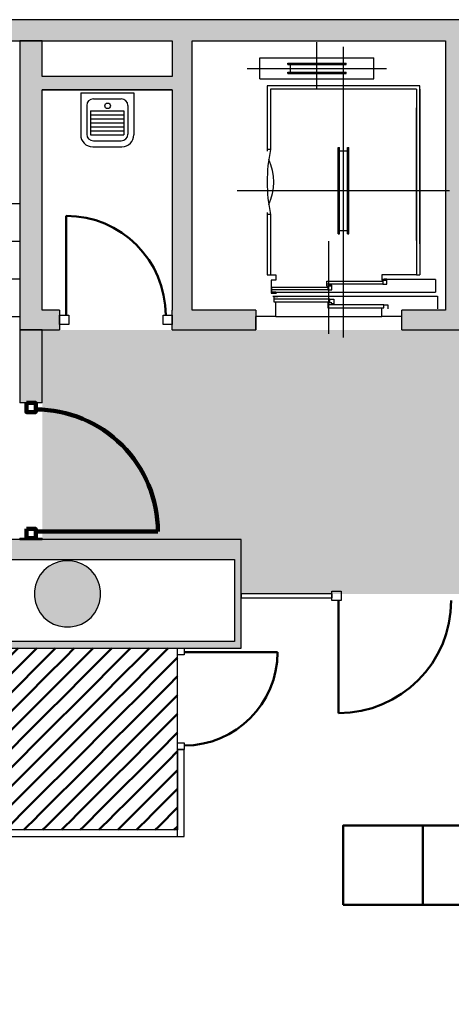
# Model space of a CAD drawing. Header units: metres. Extents: x -1 to 427, y -6 to 34.
# Tile 9 of 12: x 415.78 to 419.03, y 20.81 to 28.23. Entities that reach past the tile are written whole.
import ezdxf

# ---------------------------------------------------------------- set-up
doc = ezdxf.new("R2010")
doc.units = ezdxf.units.M
doc.linetypes.add('CONTINUA', pattern=[0])
for name, color, linetype, lineweight in [('3D P5 MURS', 7, 'CONTINUA', 25), ('3D P5 MURS NOUS', 7, 'CONTINUA', 25), ('3D P5 PILAR', 7, 'CONTINUA', 25), ('P5 ESCALA 2D', 7, 'CONTINUA', 25), ('P5 MOBLES', 7, 'CONTINUA', 25), ('P5 PAVIMENT', 7, 'CONTINUA', 25)]:
    doc.layers.add(name, color=color, linetype=linetype, lineweight=lineweight)

# ---------------------------------------------------------------- blocks, each defined once
blk = doc.blocks.new('_CLOSEDFILLED')
at = {"color": 0, "linetype": 'ByBlock', "lineweight": -2}
blk.add_solid([(-1, 0), (0, 0), (-1, 0)], dxfattribs=at)
blk = doc.blocks.new('TRAMA_0')
at = {"layer": 'P5 MOBLES', "color": 202, "linetype": 'CONTINUA', "lineweight": 50, "transparency": 33554687}
for p, q in [((415.5527, 23.4195), (415.6226, 23.4895)), ((415.6234, 23.3488), (415.764, 23.4895)), ((415.8355, 23.4195), (415.9054, 23.4895)), ((415.9062, 23.3488), (416.0469, 23.4895)), ((416.1183, 23.4195), (416.1883, 23.4895)), ((416.1891, 23.3488), (416.3297, 23.4895)), ((416.4012, 23.4195), (416.4711, 23.4895)), ((416.4719, 23.3488), (416.6125, 23.4895)), ((416.684, 23.4195), (416.754, 23.4895)), ((416.7547, 23.3488), (416.8954, 23.4895)), ((415.487, 23.3538), (415.5525, 23.4194)), ((415.6941, 23.2781), (415.8354, 23.4194)), ((415.9769, 23.2781), (416.1182, 23.4194)), ((416.2598, 23.2781), (416.401, 23.4194)), ((416.5426, 23.2781), (416.6839, 23.4194)), ((416.8254, 23.2781), (416.9667, 23.4194)), ((416.9669, 23.4195), (416.967, 23.4196)), ((415.487, 23.2124), (415.6232, 23.3487)), ((415.7648, 23.2074), (415.9061, 23.3487)), ((416.0476, 23.2074), (416.1889, 23.3487)), ((416.3305, 23.2074), (416.4718, 23.3487)), ((416.6133, 23.2074), (416.7546, 23.3487)), ((415.5527, 23.1367), (415.6939, 23.278)), ((415.8355, 23.1367), (415.9768, 23.278)), ((416.1183, 23.1367), (416.2596, 23.278)), ((416.4012, 23.1367), (416.5425, 23.278)), ((416.684, 23.1367), (416.8253, 23.278)), ((416.8962, 23.2074), (416.967, 23.2782)), ((415.6234, 23.066), (415.7646, 23.2072)), ((415.9062, 23.066), (416.0475, 23.2072)), ((416.1891, 23.066), (416.3303, 23.2072)), ((416.4719, 23.066), (416.6132, 23.2072)), ((416.7547, 23.066), (416.896, 23.2072)), ((415.487, 23.071), (415.5525, 23.1365)), ((415.6941, 22.9953), (415.8354, 23.1365)), ((415.9769, 22.9953), (416.1182, 23.1365)), ((416.2598, 22.9953), (416.401, 23.1365)), ((416.5426, 22.9953), (416.6839, 23.1365)), ((416.8254, 22.9953), (416.9667, 23.1365)), ((416.9669, 23.1367), (416.967, 23.1368)), ((415.487, 22.9296), (415.6232, 23.0658)), ((415.7648, 22.9245), (415.9061, 23.0658)), ((416.0476, 22.9245), (416.1889, 23.0658)), ((416.3305, 22.9245), (416.4718, 23.0658)), ((416.6133, 22.9245), (416.7546, 23.0658)), ((415.5527, 22.8538), (415.6939, 22.9951)), ((415.8355, 22.8538), (415.9768, 22.9951)), ((416.1183, 22.8538), (416.2596, 22.9951)), ((416.4012, 22.8538), (416.5425, 22.9951)), ((416.684, 22.8538), (416.8253, 22.9951)), ((416.8962, 22.9245), (416.967, 22.9954)), ((415.6234, 22.7831), (415.7646, 22.9244)), ((415.9062, 22.7831), (416.0475, 22.9244)), ((416.1891, 22.7831), (416.3303, 22.9244)), ((416.4719, 22.7831), (416.6132, 22.9244)), ((416.7547, 22.7831), (416.896, 22.9244)), ((415.487, 22.7882), (415.5525, 22.8537)), ((415.6941, 22.7124), (415.8354, 22.8537)), ((415.9769, 22.7124), (416.1182, 22.8537)), ((416.2598, 22.7124), (416.401, 22.8537)), ((416.5426, 22.7124), (416.6839, 22.8537)), ((416.8254, 22.7124), (416.9667, 22.8537)), ((416.9669, 22.8538), (416.967, 22.8539)), ((415.487, 22.6467), (415.6232, 22.783)), ((415.7648, 22.6417), (415.9061, 22.783)), ((416.0476, 22.6417), (416.1889, 22.783)), ((416.3305, 22.6417), (416.4718, 22.783)), ((416.6133, 22.6417), (416.7546, 22.783)), ((415.5527, 22.571), (415.6939, 22.7123)), ((415.6234, 22.5003), (415.7646, 22.6416)), ((415.8355, 22.571), (415.9768, 22.7123)), ((415.9062, 22.5003), (416.0475, 22.6416)), ((416.1183, 22.571), (416.2596, 22.7123)), ((416.1891, 22.5003), (416.3303, 22.6416)), ((416.4012, 22.571), (416.5425, 22.7123)), ((416.4719, 22.5003), (416.6132, 22.6416)), ((416.684, 22.571), (416.8253, 22.7123)), ((416.7547, 22.5003), (416.896, 22.6416)), ((416.8962, 22.6417), (416.967, 22.7125)), ((415.487, 22.5053), (415.5525, 22.5708)), ((415.6941, 22.4296), (415.8354, 22.5708)), ((415.9769, 22.4296), (416.1182, 22.5708)), ((416.2598, 22.4296), (416.401, 22.5708)), ((416.5426, 22.4296), (416.6839, 22.5708)), ((416.8254, 22.4296), (416.9667, 22.5708)), ((416.9669, 22.571), (416.967, 22.5711)), ((415.487, 22.3639), (415.6232, 22.5001)), ((415.7648, 22.3589), (415.9061, 22.5001)), ((416.0476, 22.3589), (416.1889, 22.5001)), ((416.3305, 22.3589), (416.4718, 22.5001)), ((416.6133, 22.3589), (416.7546, 22.5001)), ((415.5527, 22.2881), (415.6939, 22.4294)), ((415.8355, 22.2881), (415.9768, 22.4294)), ((416.1183, 22.2881), (416.2596, 22.4294)), ((416.4012, 22.2881), (416.5425, 22.4294)), ((416.684, 22.2881), (416.8253, 22.4294)), ((416.8962, 22.3589), (416.967, 22.4297)), ((415.6234, 22.2174), (415.7646, 22.3587)), ((415.9062, 22.2174), (416.0475, 22.3587)), ((416.1891, 22.2174), (416.3303, 22.3587)), ((416.4719, 22.2174), (416.6132, 22.3587)), ((416.7547, 22.2174), (416.896, 22.3587)), ((415.487, 22.2225), (415.5525, 22.288)), ((415.6941, 22.1467), (415.8354, 22.288)), ((415.9769, 22.1467), (416.1182, 22.288)), ((416.2598, 22.1467), (416.401, 22.288)), ((416.5426, 22.1467), (416.6839, 22.288)), ((416.8254, 22.1467), (416.9667, 22.288)), ((416.9669, 22.2881), (416.967, 22.2883)), ((409.7544, 22.1467), (409.8213, 22.2137)), ((415.4112, 22.1467), (415.4657, 22.2011)), ((415.4819, 22.076), (415.6232, 22.2173)), ((415.8082, 22.1195), (415.9061, 22.2173)), ((416.0911, 22.1195), (416.1889, 22.2173)), ((416.3739, 22.1195), (416.4718, 22.2173)), ((416.6568, 22.1195), (416.7546, 22.2173)), ((409.747, 22.1393), (409.7542, 22.1466)), ((409.8251, 22.076), (409.9088, 22.1598)), ((415.2698, 22.0053), (415.4111, 22.1466)), ((415.6668, 22.1195), (415.6939, 22.1466)), ((415.9497, 22.1195), (415.9768, 22.1466)), ((416.2325, 22.1195), (416.2596, 22.1466)), ((416.5153, 22.1195), (416.5425, 22.1466)), ((416.7982, 22.1195), (416.8253, 22.1466)), ((416.9396, 22.1195), (416.967, 22.1468)), ((409.747, 21.9979), (409.8249, 22.0759)), ((409.8958, 22.0053), (409.997, 22.1065)), ((409.9665, 21.9346), (410.0847, 22.0528)), ((415.4568, 22.0508), (415.4818, 22.0759)), ((409.7544, 21.8639), (409.8957, 22.0052)), ((410.0372, 21.8639), (410.1777, 22.0044)), ((415.0577, 21.9346), (415.1252, 22.0021)), ((415.229, 21.9645), (415.2697, 22.0052)), ((409.8251, 21.7932), (409.9664, 21.9345)), ((410.1079, 21.7932), (410.2492, 21.9345)), ((410.2494, 21.9346), (410.2708, 21.956)), ((410.3201, 21.8639), (410.3638, 21.9076)), ((415.0013, 21.8782), (415.0575, 21.9345)), ((409.747, 21.8565), (409.7542, 21.8637)), ((409.8958, 21.7225), (410.0371, 21.8637)), ((410.1786, 21.7225), (410.3199, 21.8637)), ((410.3908, 21.7932), (410.4599, 21.8623)), ((414.7705, 21.7888), (414.8424, 21.8607)), ((409.747, 21.7151), (409.8249, 21.793)), ((409.9665, 21.6518), (410.1078, 21.793)), ((410.2494, 21.6518), (410.3906, 21.793)), ((410.4615, 21.7225), (410.5588, 21.8197)), ((410.5322, 21.6518), (410.6576, 21.7771)), ((414.5369, 21.6967), (414.5985, 21.7583)), ((409.7544, 21.581), (409.8957, 21.7223)), ((410.0372, 21.581), (410.1785, 21.7223)), ((410.3201, 21.581), (410.4613, 21.7223)), ((410.6029, 21.581), (410.7442, 21.7223)), ((410.7443, 21.7225), (410.7564, 21.7346)), ((410.815, 21.6518), (410.8614, 21.6981)), ((409.8251, 21.5103), (409.9664, 21.6516)), ((410.1079, 21.5103), (410.2492, 21.6516)), ((410.3908, 21.5103), (410.5321, 21.6516)), ((410.6736, 21.5103), (410.8149, 21.6516)), ((410.8857, 21.581), (410.9663, 21.6616)), ((410.9565, 21.5103), (411.0713, 21.6251)), ((414.0883, 21.5309), (414.1606, 21.6032)), ((414.3033, 21.6045), (414.3717, 21.6728)), ((409.747, 21.5736), (409.7542, 21.5809)), ((409.8958, 21.4396), (410.0371, 21.5809)), ((410.1786, 21.4396), (410.3199, 21.5809)), ((410.4615, 21.4396), (410.6028, 21.5809)), ((410.7443, 21.4396), (410.8856, 21.5809)), ((411.0272, 21.4396), (411.1685, 21.5809)), ((411.1686, 21.581), (411.1801, 21.5926)), ((411.2393, 21.5103), (411.2916, 21.5627)), ((411.31, 21.4396), (411.4032, 21.5328)), ((413.9037, 21.4877), (413.9664, 21.5505)), ((409.747, 21.4322), (409.8249, 21.5102)), ((409.9665, 21.3689), (410.1078, 21.5102)), ((410.2494, 21.3689), (410.3906, 21.5102)), ((410.5322, 21.3689), (410.6735, 21.5102)), ((410.815, 21.3689), (410.9563, 21.5102)), ((411.0979, 21.3689), (411.2392, 21.5102)), ((411.3807, 21.3689), (411.5168, 21.505)), ((411.5929, 21.4396), (411.6355, 21.4823)), ((413.5728, 21.4396), (413.6028, 21.4697)), ((413.719, 21.4445), (413.7776, 21.503)), ((409.7544, 21.2982), (409.8957, 21.4395)), ((410.0372, 21.2982), (410.1785, 21.4395)), ((410.3201, 21.2982), (410.4613, 21.4395)), ((410.6029, 21.2982), (410.7442, 21.4395)), ((410.8857, 21.2982), (411.027, 21.4395)), ((411.1686, 21.2982), (411.3099, 21.4395)), ((411.9464, 21.3689), (412.0007, 21.4232)), ((412.0171, 21.2982), (412.1273, 21.4084)), ((412.2293, 21.3689), (412.2555, 21.3951)), ((412.3, 21.2982), (412.3909, 21.3891)), ((412.5121, 21.3689), (412.5263, 21.3831)), ((412.5874, 21.3028), (412.6656, 21.381)), ((412.7949, 21.3689), (412.8111, 21.3851)), ((412.8985, 21.3311), (412.9567, 21.3892)), ((413.0778, 21.3689), (413.1114, 21.4025)), ((413.2047, 21.3544), (413.2687, 21.4184)), ((413.3606, 21.3689), (413.4313, 21.4396)), ((413.5344, 21.4013), (413.5726, 21.4395)), ((409.8251, 21.2275), (409.9664, 21.3688)), ((410.1079, 21.2275), (410.2492, 21.3688)), ((410.3908, 21.2275), (410.5321, 21.3688)), ((410.7824, 21.3362), (410.8149, 21.3688)), ((411.5221, 21.2275), (411.6634, 21.3688)), ((411.805, 21.2275), (411.9463, 21.3688)), ((412.0878, 21.2275), (412.2291, 21.3688)), ((412.382, 21.2388), (412.512, 21.3688)), ((412.7455, 21.3194), (412.7948, 21.3688)), ((413.0516, 21.3427), (413.0776, 21.3688)), ((413.3578, 21.3661), (413.3605, 21.3688)), ((409.747, 21.2908), (409.7542, 21.2981)), ((409.8958, 21.1568), (410.0371, 21.2981)), ((410.1786, 21.1568), (410.3199, 21.2981)), ((410.4615, 21.1568), (410.6028, 21.2981)), ((410.8779, 21.2903), (410.8856, 21.2981)), ((411.31, 21.1568), (411.4513, 21.2981)), ((411.5929, 21.1568), (411.7341, 21.2981)), ((411.8757, 21.1568), (412.017, 21.2981)), ((412.1766, 21.1749), (412.2998, 21.2981)), ((409.7992, 21.2015), (409.8249, 21.2273)), ((409.884, 21.1449), (409.8957, 21.1566)), ((409.9688, 21.0883), (410.1078, 21.2273)), ((410.0536, 21.0317), (410.1785, 21.1566)), ((410.2494, 21.0861), (410.3906, 21.2273)), ((410.3201, 21.0154), (410.4613, 21.1566)), ((410.9292, 21.0588), (411.027, 21.1566)), ((410.9353, 21.2064), (410.9563, 21.2273)), ((411.0979, 21.0861), (411.2392, 21.2273)), ((411.1686, 21.0154), (411.3099, 21.1566)), ((411.3807, 21.0861), (411.522, 21.2273)), ((411.4514, 21.0154), (411.5927, 21.1566)), ((411.6636, 21.0861), (411.8048, 21.2273)), ((411.7659, 21.047), (411.8756, 21.1566)), ((411.9713, 21.1109), (412.0877, 21.2273)), ((410.1384, 20.9751), (410.2492, 21.0859)), ((410.3908, 20.9446), (410.5321, 21.0859)), ((410.5322, 21.0861), (410.5502, 21.1041)), ((410.9565, 20.9446), (411.0977, 21.0859)), ((411.2393, 20.9446), (411.3806, 21.0859)), ((411.5605, 20.983), (411.6634, 21.0859)), ((410.2232, 20.9185), (410.3199, 21.0152)), ((410.4615, 20.8739), (410.5961, 21.0086)), ((411.0272, 20.8739), (411.1685, 21.0152)), ((411.3552, 20.9191), (411.4513, 21.0152)), ((410.308, 20.8619), (410.3906, 20.9445)), ((410.5419, 20.813), (410.6735, 20.9445)), ((410.6736, 20.9446), (410.6801, 20.9511)), ((410.7443, 20.8739), (410.8276, 20.9572)), ((410.8513, 20.8395), (410.9563, 20.9445)), ((411.1606, 20.866), (411.2392, 20.9445)), ((410.3928, 20.8053), (410.4613, 20.8738)), ((410.6966, 20.8262), (410.7442, 20.8738)), ((411.006, 20.8527), (411.027, 20.8738))]:
    blk.add_line(p, q, dxfattribs=at)
for points in [[(411.6636, 21.3689), (411.6807, 21.386), (411.6807, 21.386), (411.7542, 21.4595)], [(411.4514, 21.2982), (411.5, 21.3467), (411.5, 21.3467), (411.5927, 21.4395)], [(411.7343, 21.2982), (411.8614, 21.4253), (411.8614, 21.4253), (411.8741, 21.4381)], [(410.9565, 21.2275), (410.9578, 21.2288), (410.9578, 21.2288), (411.0977, 21.3688)], [(411.2393, 21.2275), (411.3192, 21.3074), (411.3192, 21.3074), (411.3806, 21.3688)], [(411.0272, 21.1568), (411.1385, 21.2681), (411.1385, 21.2681), (411.1685, 21.2981)]]:
    blk.add_lwpolyline(points, dxfattribs=at)

msp = doc.modelspace()

# ---------------------------------------------------------------- hatches: boundary and pattern name
at = {"layer": '3D P5 MURS', "linetype": 'CONTINUA', "lineweight": 18, "true_color": 0xa0a0a0, "transparency": 33554687}
for points in [[(426.8464, 28.2282), (401.2904, 28.2282), (401.2587, 28.0682), (426.8133, 28.0682)], [(415.777, 28.0682), (415.777, 25.8895), (415.947, 25.8895), (415.947, 28.0682)], [(417.077, 26.0395), (417.077, 28.0682), (416.927, 28.0682), (416.927, 26.0395)], [(419.137, 26.0395), (419.137, 28.0682), (418.987, 28.0682), (418.987, 26.0395)], [(415.947, 27.6995), (416.927, 27.6995), (416.927, 27.7995), (415.947, 27.7995)], [(416.077, 25.8895), (416.077, 26.0395), (415.947, 26.0395), (415.947, 25.8895)], [(416.927, 25.8895), (417.557, 25.8895), (417.557, 26.0395), (417.077, 26.0395), (416.927, 26.0395)], [(418.657, 25.8895), (419.457, 25.8895), (419.457, 26.0395), (418.657, 26.0395)], [(417.447, 24.3095), (410.827, 24.3095), (410.827, 24.1595), (410.867, 24.1595), (410.867, 24.3095), (412.107, 24.3095), (412.107, 24.1595), (417.447, 24.1595)], [(417.447, 23.4895), (417.447, 24.1595), (417.397, 24.1595), (417.397, 23.4895)], [(415.487, 23.4895), (417.397, 23.4895), (417.397, 23.5395), (415.487, 23.5395)]]:
    msp.add_hatch(color=253, dxfattribs=at).paths.add_polyline_path(points)
at = {"layer": '3D P5 MURS NOUS', "linetype": 'CONTINUA', "lineweight": 18, "transparency": 33554687}
for points in [[(415.777, 25.8895), (415.777, 25.3397), (415.947, 25.3397), (415.947, 25.8895)], [(415.947, 24.3095), (415.947, 24.3188), (415.777, 24.3188), (415.777, 24.3095)]]:
    msp.add_hatch(color=220, dxfattribs=at).paths.add_polyline_path(points)
at = {"layer": '3D P5 PILAR', "linetype": 'CONTINUA', "lineweight": 18, "transparency": 33554687}
msp.add_hatch(color=9, dxfattribs=at).paths.add_polyline_path([(416.1588, 24.1491), (416.1151, 24.1491), (416.0721, 24.1416), (416.0311, 24.1266), (415.9932, 24.1048), (415.9598, 24.0767), (415.9317, 24.0432), (415.9098, 24.0054), (415.8949, 23.9643), (415.8873, 23.9213), (415.8873, 23.8776), (415.8949, 23.8346), (415.9098, 23.7935), (415.9317, 23.7557), (415.9598, 23.7222), (415.9932, 23.6942), (416.0311, 23.6723), (416.0721, 23.6574), (416.1151, 23.6498), (416.1588, 23.6498), (416.2019, 23.6574), (416.2429, 23.6723), (416.2807, 23.6942), (416.3142, 23.7222), (416.3423, 23.7557), (416.3641, 23.7935), (416.3791, 23.8346), (416.3867, 23.8776), (416.3867, 23.9213), (416.3791, 23.9643), (416.3641, 24.0054), (416.3423, 24.0432), (416.3142, 24.0767), (416.2807, 24.1048), (416.2429, 24.1266), (416.2019, 24.1416)])
at = {"layer": 'P5 PAVIMENT', "linetype": 'CONTINUA', "lineweight": 25, "transparency": 33554559}
h = msp.add_hatch(color=7, dxfattribs=at)
h.set_gradient(color1=(155, 113, 67), color2=(155, 113, 67), one_color=1, name='INVSPHERICAL')
h.paths.add_polyline_path([(421.007, 25.8895), (415.947, 25.8895), (415.947, 24.3095), (417.447, 24.3095), (417.447, 23.8995), (420.6176, 23.8995), (420.6176, 24.2595), (421.007, 24.2595)], flags=0)

# ---------------------------------------------------------------- linework, layer by layer
at = {"layer": '3D P5 MURS', "color": 7, "linetype": 'CONTINUA', "lineweight": 25, "transparency": 33554687}
for p, q in [((426.8464, 28.2282), (401.2904, 28.2282)), ((408.987, 28.0682), (416.927, 28.0682)), ((415.777, 28.0682), (415.777, 25.8895)), ((415.947, 28.0682), (415.777, 28.0682)), ((415.947, 27.7995), (415.947, 28.0682)), ((416.927, 28.0682), (416.927, 27.7995)), ((417.077, 28.0682), (418.987, 28.0682)), ((417.077, 26.0395), (417.077, 28.0682)), ((418.987, 28.0682), (418.987, 26.0395)), ((416.927, 27.7995), (415.947, 27.7995)), ((415.947, 27.6995), (416.927, 27.6995)), ((415.947, 26.0395), (415.947, 27.6995)), ((416.927, 27.6995), (416.927, 26.0395)), ((416.077, 26.0395), (415.947, 26.0395)), ((416.077, 26.0395), (416.077, 25.8895)), ((416.927, 25.8895), (416.927, 26.0395)), ((417.557, 26.0395), (417.077, 26.0395)), ((417.557, 26.0395), (417.557, 25.8895)), ((418.657, 25.8895), (418.657, 26.0395)), ((418.987, 26.0395), (418.657, 26.0395)), ((415.777, 25.8895), (415.947, 25.8895)), ((415.947, 25.8895), (416.077, 25.8895)), ((416.927, 25.8895), (417.557, 25.8895)), ((418.657, 25.8895), (419.457, 25.8895)), ((417.447, 24.3095), (410.827, 24.3095)), ((417.447, 24.1595), (417.447, 24.3095)), ((415.537, 24.1595), (417.397, 24.1595)), ((417.397, 24.1595), (417.397, 23.5395)), ((417.447, 23.8995), (417.447, 24.1595)), ((418.1305, 23.8995), (417.447, 23.8995)), ((417.447, 23.8995), (417.447, 23.8695)), ((417.447, 23.8695), (417.447, 23.8995)), ((417.447, 23.8695), (418.1305, 23.8695)), ((417.447, 23.4895), (417.447, 23.8695)), ((418.1305, 23.8995), (418.1305, 23.8695)), ((417.397, 23.5395), (415.537, 23.5395)), ((415.487, 23.4895), (416.967, 23.4895)), ((416.967, 23.4895), (417.017, 23.4895)), ((417.017, 23.4895), (417.397, 23.4895)), ((417.397, 23.4895), (417.447, 23.4895)), ((416.967, 22.7261), (417.017, 22.7261)), ((416.967, 22.7261), (416.967, 22.1195)), ((417.017, 22.0695), (417.017, 22.7261)), ((416.967, 22.1195), (415.6377, 22.1195)), ((415.647, 22.0695), (416.967, 22.0695)), ((416.967, 22.0695), (417.017, 22.0695))]:
    msp.add_line(p, q, dxfattribs=at)
at = {"layer": '3D P5 MURS', "color": 202, "linetype": 'CONTINUA', "lineweight": 50, "transparency": 33554687}
for p, q in [((416.127, 25.9995), (416.127, 26.7495)), ((418.1805, 23.8495), (418.1805, 23.0004)), ((417.017, 23.4595), (417.7203, 23.4595))]:
    msp.add_line(p, q, dxfattribs=at)
at = {"layer": '3D P5 MURS', "color": 7, "linetype": 'CONTINUA', "lineweight": 25, "transparency": 33554687}
for points in [[(416.147, 25.9295), (416.077, 25.9295), (416.077, 25.9995), (416.147, 25.9995), (416.147, 25.9295)], [(416.927, 25.9295), (416.857, 25.9295), (416.857, 25.9995), (416.927, 25.9995), (416.927, 25.9295)], [(418.1305, 23.9195), (418.2005, 23.9195), (418.2005, 23.8495), (418.1305, 23.8495), (418.1305, 23.9195)], [(416.967, 23.4395), (416.967, 23.4895), (417.017, 23.4895), (417.017, 23.4395), (416.967, 23.4395)], [(416.967, 22.7261), (416.967, 22.7761), (417.017, 22.7761), (417.017, 22.7261), (416.967, 22.7261)]]:
    msp.add_lwpolyline(points, close=True, dxfattribs=at)
at = {"layer": '3D P5 MURS', "color": 202, "linetype": 'CONTINUA', "lineweight": 50, "transparency": 33554687}
for centre, radius, start, end in [((416.127, 25.9995), 0.75, 0, 90), ((418.1805, 23.8495), 0.849, 270, 0), ((417.017, 23.4595), 0.7033, 270, 0)]:
    msp.add_arc(centre, radius, start, end, dxfattribs=at)
at = {"layer": '3D P5 MURS NOUS', "color": 7, "linetype": 'CONTINUA', "lineweight": 25, "transparency": 33554687}
for p, q in [((415.777, 25.8895), (415.777, 25.3397)), ((415.947, 25.8895), (415.777, 25.8895)), ((415.947, 25.3397), (415.947, 25.8895)), ((415.947, 25.3397), (415.777, 25.3397)), ((415.777, 24.3188), (415.947, 24.3188)), ((415.777, 24.3188), (415.777, 24.3095)), ((415.777, 24.3095), (415.947, 24.3095)), ((415.947, 24.3095), (415.947, 24.3188))]:
    msp.add_line(p, q, dxfattribs=at)
at = {"layer": '3D P5 MURS NOUS', "color": 240, "linetype": 'CONTINUA', "lineweight": 140, "transparency": 33554687}
msp.add_line((415.897, 24.3688), (416.8179, 24.3688), dxfattribs=at)
for points in [[(415.827, 25.3397), (415.827, 25.2697), (415.897, 25.2697), (415.897, 25.3397), (415.827, 25.3397)], [(415.827, 24.3888), (415.827, 24.3188), (415.897, 24.3188), (415.897, 24.3888), (415.827, 24.3888)]]:
    msp.add_lwpolyline(points, close=True, dxfattribs=at)
msp.add_ellipse((415.897, 24.3688), major_axis=(0, -0.9209), ratio=1, start_param=1.570796, end_param=3.141593, dxfattribs=at)
at = {"layer": '3D P5 PILAR', "color": 7, "linetype": 'CONTINUA', "lineweight": 25, "transparency": 33554687}
for p, q in [((416.0311, 24.1266), (415.9932, 24.1048)), ((416.0721, 24.1416), (416.0311, 24.1266)), ((416.1151, 24.1491), (416.0721, 24.1416)), ((416.1588, 24.1491), (416.1151, 24.1491)), ((416.2019, 24.1416), (416.1588, 24.1491)), ((416.2429, 24.1266), (416.2019, 24.1416)), ((416.2807, 24.1048), (416.2429, 24.1266)), ((415.9598, 24.0767), (415.9317, 24.0432)), ((415.9932, 24.1048), (415.9598, 24.0767)), ((416.3142, 24.0767), (416.2807, 24.1048)), ((416.3423, 24.0432), (416.3142, 24.0767)), ((415.9098, 24.0054), (415.8949, 23.9643)), ((415.9317, 24.0432), (415.9098, 24.0054)), ((416.3641, 24.0054), (416.3423, 24.0432)), ((416.3791, 23.9643), (416.3641, 24.0054)), ((415.8949, 23.9643), (415.8873, 23.9213)), ((415.8873, 23.9213), (415.8873, 23.8776)), ((416.3867, 23.9213), (416.3791, 23.9643)), ((416.3867, 23.8776), (416.3867, 23.9213)), ((415.8873, 23.8776), (415.8949, 23.8346)), ((415.8949, 23.8346), (415.9098, 23.7935)), ((416.3641, 23.7935), (416.3791, 23.8346)), ((416.3791, 23.8346), (416.3867, 23.8776)), ((415.9098, 23.7935), (415.9317, 23.7557)), ((415.9317, 23.7557), (415.9598, 23.7222)), ((416.3142, 23.7222), (416.3423, 23.7557)), ((416.3423, 23.7557), (416.3641, 23.7935)), ((415.9598, 23.7222), (415.9932, 23.6942)), ((415.9932, 23.6942), (416.0311, 23.6723)), ((416.2429, 23.6723), (416.2807, 23.6942)), ((416.2807, 23.6942), (416.3142, 23.7222)), ((416.0311, 23.6723), (416.0721, 23.6574)), ((416.0721, 23.6574), (416.1151, 23.6498)), ((416.1151, 23.6498), (416.1588, 23.6498)), ((416.1588, 23.6498), (416.2019, 23.6574)), ((416.2019, 23.6574), (416.2429, 23.6723))]:
    msp.add_line(p, q, dxfattribs=at)
at = {"layer": 'P5 ESCALA 2D', "color": 7, "lineweight": 25, "transparency": 33554687}
for p, q in [((418.017, 27.7115), (418.017, 28.0595)), ((418.217, 25.8335), (418.217, 28.0245)), ((417.587, 27.7815), (417.587, 27.9415)), ((417.587, 27.9415), (418.447, 27.9415)), ((418.447, 27.7815), (418.447, 27.9415)), ((417.492, 27.8615), (418.542, 27.8615)), ((417.797, 27.9015), (418.237, 27.9015)), ((417.797, 27.8915), (417.797, 27.9015)), ((417.797, 27.8915), (418.237, 27.8915)), ((417.817, 27.8315), (417.817, 27.8915)), ((418.217, 27.8315), (418.217, 27.8915)), ((418.237, 27.8915), (418.237, 27.9015)), ((417.587, 27.7815), (418.447, 27.7815)), ((417.797, 27.8215), (417.797, 27.8315)), ((417.797, 27.8315), (418.237, 27.8315)), ((417.797, 27.8215), (418.237, 27.8215)), ((418.237, 27.8215), (418.237, 27.8315)), ((416.927, 27.6995), (415.947, 27.6995)), ((418.792, 27.7295), (417.642, 27.7295)), ((417.642, 27.7295), (417.642, 27.2375)), ((418.767, 27.7045), (417.667, 27.7045)), ((417.667, 27.7045), (417.667, 27.2495)), ((418.767, 27.7045), (418.767, 26.3045)), ((418.792, 26.5395), (418.792, 27.7295)), ((418.792, 27.7045), (418.792, 26.3045)), ((418.767, 26.5645), (418.767, 27.5645)), ((417.667, 27.2495), (417.642, 27.2495)), ((418.177, 27.2645), (418.187, 27.2645)), ((418.177, 26.6145), (418.177, 27.2645)), ((418.187, 26.6145), (418.187, 27.2645)), ((418.247, 27.2645), (418.257, 27.2645)), ((418.247, 26.6145), (418.247, 27.2645)), ((418.257, 26.6145), (418.257, 27.2645)), ((418.187, 27.2395), (418.247, 27.2395)), ((417.417, 26.9395), (419.017, 26.9395)), ((415.777, 26.8395), (414.607, 26.8395)), ((417.642, 26.7735), (417.642, 26.3045)), ((417.667, 26.7595), (417.642, 26.7595)), ((417.667, 26.7595), (417.667, 26.3045)), ((418.177, 26.6145), (418.187, 26.6145)), ((418.187, 26.6395), (418.247, 26.6395)), ((418.247, 26.6145), (418.257, 26.6145)), ((415.777, 26.5561), (414.607, 26.5561)), ((418.107, 25.8605), (418.107, 26.5585)), ((417.642, 26.3045), (417.707, 26.3045)), ((418.767, 26.3045), (418.792, 26.3045)), ((415.777, 26.2728), (414.607, 26.2728)), ((418.514, 26.2355), (418.092, 26.2355)), ((418.912, 26.2685), (418.507, 26.2685)), ((418.912, 26.2685), (418.912, 26.1745)), ((417.672, 26.1745), (418.912, 26.1745)), ((418.1, 26.1905), (417.678, 26.1905)), ((418.114, 26.1225), (417.692, 26.1225)), ((417.707, 26.0495), (417.707, 26.1005)), ((418.522, 26.0775), (418.1, 26.0775)), ((410.827, 25.9895), (415.777, 25.9895)), ((417.557, 25.8895), (417.557, 25.9895)), ((417.707, 25.9895), (417.557, 25.9895)), ((417.707, 25.9895), (417.707, 26.0495)), ((417.707, 25.9895), (418.507, 25.9895)), ((418.507, 25.9895), (418.507, 26.0495)), ((418.657, 25.9895), (418.507, 25.9895)), ((418.657, 25.8895), (418.657, 25.9895)), ((416.967, 22.0695), (416.967, 23.4895))]:
    msp.add_line(p, q, dxfattribs=at)
at = {"layer": 'P5 ESCALA 2D', "color": 7, "linetype": 'CONTINUA', "lineweight": 25, "transparency": 33554687}
for p, q in [((416.2366, 27.6767), (416.6373, 27.6767)), ((416.2366, 27.6767), (416.2366, 27.36)), ((416.3318, 27.6316), (416.5422, 27.6316)), ((416.6373, 27.6767), (416.6373, 27.36)), ((416.2817, 27.5815), (416.2817, 27.365)), ((416.3105, 27.5411), (416.3105, 27.3608)), ((416.3105, 27.5411), (416.5609, 27.5411)), ((416.5609, 27.5411), (416.5609, 27.3608)), ((416.5922, 27.5815), (416.5922, 27.365)), ((416.3105, 27.511), (416.5609, 27.511)), ((416.3105, 27.481), (416.5609, 27.481)), ((416.3105, 27.4509), (416.5609, 27.4509)), ((416.3105, 27.4209), (416.5609, 27.4209)), ((416.3105, 27.3908), (416.5609, 27.3908)), ((416.3105, 27.3608), (416.5609, 27.3608)), ((416.3268, 27.2699), (416.5472, 27.2699)), ((416.3318, 27.315), (416.5422, 27.315))]:
    msp.add_line(p, q, dxfattribs=at)
at = {"layer": 'P5 ESCALA 2D', "color": 7, "lineweight": 25, "transparency": 33554687}
for points in [[(417.667, 26.3045), (417.707, 26.3045), (417.707, 26.2635), (417.672, 26.2635), (417.672, 26.1675), (417.712, 26.1675)], [(418.767, 26.3045), (418.507, 26.3045), (418.507, 26.2635), (418.537, 26.2635)], [(417.708, 26.1735), (417.678, 26.1735), (417.678, 26.2125), (418.1, 26.2125), (418.1, 26.1905), (418.13, 26.1905), (418.13, 26.2275), (418.11, 26.2275)], [(418.122, 26.2185), (418.092, 26.2185), (418.092, 26.2575), (418.514, 26.2575), (418.514, 26.2355), (418.544, 26.2355), (418.544, 26.2725), (418.524, 26.2725)], [(417.685, 26.1445), (418.925, 26.1445), (418.925, 26.0495)], [(417.722, 26.1395), (417.692, 26.1395), (417.692, 26.1005), (418.114, 26.1005), (418.114, 26.1225), (418.144, 26.1225), (418.144, 26.0855), (418.124, 26.0855)], [(418.13, 26.0945), (418.1, 26.0945), (418.1, 26.0555), (418.522, 26.0555), (418.522, 26.0775), (418.552, 26.0775), (418.552, 26.0495)]]:
    msp.add_lwpolyline(points, dxfattribs=at)
at = {"layer": 'P5 ESCALA 2D', "color": 7, "linetype": 'CONTINUA', "lineweight": 25, "transparency": 33554687}
msp.add_circle((416.4396, 27.5788), 0.0213, dxfattribs=at)
for centre, radius, start, end in [((416.3318, 27.5815), 0.0501, 90, 180), ((416.5422, 27.5815), 0.0501, 0, 90), ((416.3268, 27.36), 0.0902, 180, 270), ((416.3318, 27.365), 0.0501, 180, 270), ((416.5422, 27.365), 0.0501, 270, 0), ((416.5472, 27.36), 0.0902, 270, 0)]:
    msp.add_arc(centre, radius, start, end, dxfattribs=at)
at = {"layer": 'P5 ESCALA 2D', "color": 7, "lineweight": 25, "transparency": 33554687}
for centre, radius, start, end in [((418.855, 27.0045), 1.213, 168.34732, 191.65268), ((417.293, 27.0045), 0.399, 334.78151, 25.21849)]:
    msp.add_arc(centre, radius, start, end, dxfattribs=at)
at = {"layer": 'P5 MOBLES', "color": 202, "linetype": 'CONTINUA', "lineweight": 50, "transparency": 33554687}
for points in [[(418.2152, 21.5544), (418.2152, 22.1544), (418.8152, 22.1544), (418.8152, 21.5544), (418.2152, 21.5544)], [(418.8152, 21.5544), (418.8152, 22.1544), (419.4152, 22.1544), (419.4152, 21.5544), (418.8152, 21.5544)]]:
    msp.add_lwpolyline(points, close=True, dxfattribs=at)

# ---------------------------------------------------------------- block references
at = {"layer": '3D P5 PILAR', "color": 7, "linetype": 'CONTINUA', "lineweight": 25, "transparency": 33554687, "xscale": 0.0002666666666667, "yscale": 0.0002666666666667, "zscale": 0.0002666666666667}
msp.add_blockref('_CLOSEDFILLED', (416.137, 23.8995), dxfattribs=at)
at = {"layer": 'P5 MOBLES', "color": 202, "linetype": 'CONTINUA', "lineweight": 50, "transparency": 33554687}
msp.add_blockref('TRAMA_0', (0, 0), dxfattribs=at)

doc.saveas('drawing.dxf')
